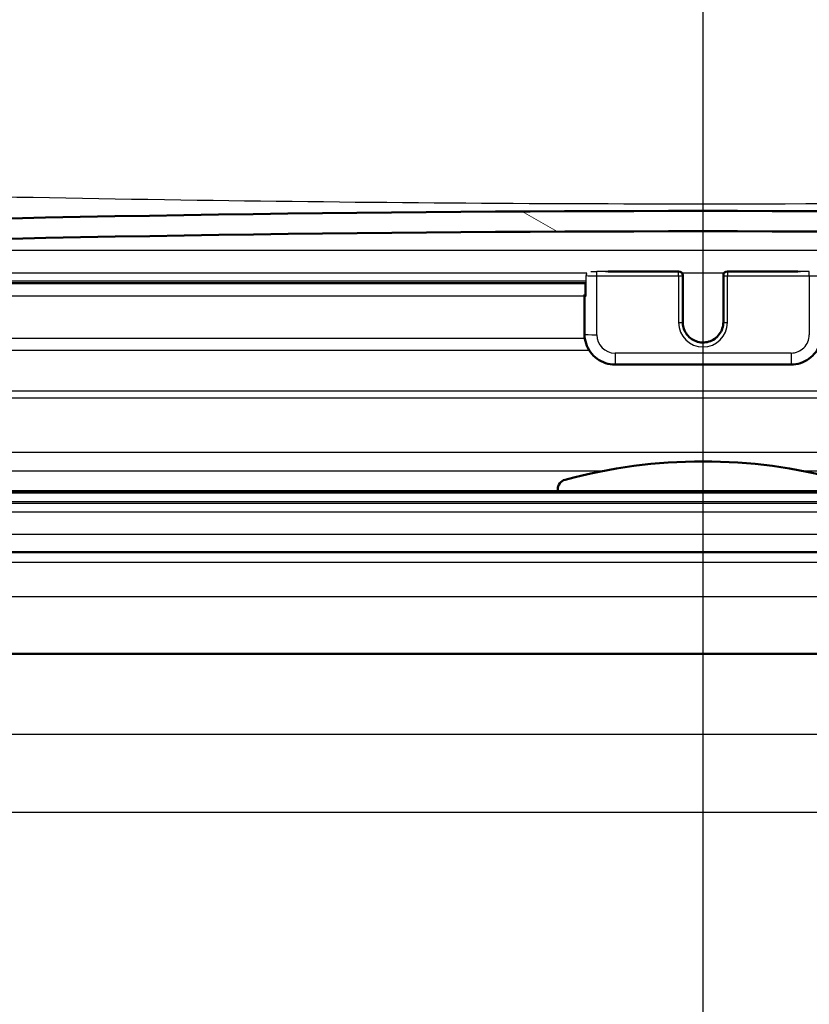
# Model space of a CAD drawing. Header units: millimetres. Extents: x 100 to 2000, y 93 to 4058.
# Tile 12 of 19: x 771 to 809, y 1482 to 1530. Entities that reach past the tile are written whole.
import ezdxf

# ---------------------------------------------------------------- set-up
doc = ezdxf.new("R2010")
doc.units = ezdxf.units.MM
doc.header["$LTSCALE"] = 10
for name, color, linetype, lineweight in [('Centerline(ISO)', 7, 'Continuous', 25), ('Hatch', 7, 'Continuous', 9), ('Visible Edges(ISO)', 7, 'Continuous', 50), ('Visible Tangent Edges(ISO)', 7, 'Continuous', 25)]:
    doc.layers.add(name, color=color, linetype=linetype, lineweight=lineweight)

msp = doc.modelspace()

# ---------------------------------------------------------------- hatches: boundary and pattern name
at = {"layer": 'Hatch'}
h = msp.add_hatch(dxfattribs=at)
h.set_pattern_fill('ANSI31', color=256, scale=254, style=0)
h.set_pattern_definition([(45, (0, 0), (-22.45064030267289, 22.45064030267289), [])])
edge = h.paths.add_edge_path()
edge.add_line((744.166305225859, 1503.857760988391), (759.4960371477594, 1503.857760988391))
edge.add_line((759.4960371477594, 1503.857760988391), (759.360236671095, 1505.799798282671))
edge.add_ellipse((759.0619507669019, 1504.637462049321), major_axis=(1.199268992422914, -0.041879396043), ratio=1, start_angle=77.6069978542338, end_angle=89.99999999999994)
edge.add_line((759.1038301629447, 1505.836731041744), (747.1453046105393, 1506.254331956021))
edge.add_ellipse((747.1487945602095, 1506.354271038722), major_axis=(-0.0999390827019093, 0.0034899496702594), ratio=1, start_angle=0, end_angle=90.00000000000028, ccw=False)
edge.add_line((747.0488554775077, 1506.357760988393), (747.0628152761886, 1506.7575173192))
edge.add_ellipse((747.1627543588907, 1506.75402736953), major_axis=(0.0034899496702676, 0.099939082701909), ratio=1, start_angle=2.000000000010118, end_angle=89.99999999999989, ccw=False)
edge.add_line((747.1627543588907, 1506.85402736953), (759.2865177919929, 1506.85402736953))
edge.add_line((759.2865177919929, 1506.85402736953), (759.2160620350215, 1507.861591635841))
edge.add_ellipse((758.2184979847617, 1507.791835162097), major_axis=(-0.0697564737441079, 0.9975640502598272), ratio=1, start_angle=269.9999999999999, end_angle=341.0000000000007)
edge.add_line((758.4773170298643, 1508.757760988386), (748.4318032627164, 1511.449448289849))
edge.add_ellipse((748.6906223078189, 1512.415374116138), major_axis=(-0.9659258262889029, 0.2588190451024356), ratio=1, start_angle=54.49999999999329, end_angle=89.99999999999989, ccw=False)
edge.add_line((747.9189977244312, 1511.77929589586), (746.2548536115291, 1513.7980641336))
edge.add_ellipse((747.0264781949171, 1514.434142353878), major_axis=(-0.6360782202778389, 0.771624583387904), ratio=1, start_angle=54.500000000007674, end_angle=89.99999999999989, ccw=False)
edge.add_line((746.028914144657, 1514.364385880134), (745.882308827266, 1516.460939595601))
edge.add_ellipse((742.3908346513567, 1516.216791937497), major_axis=(-0.2441476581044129, 3.49147417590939), ratio=1, start_angle=270.0000000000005, end_angle=353.0000000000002)
edge.add_line((742.574010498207, 1519.711995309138), (573.8379166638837, 1528.555079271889))
edge.add_spline(control_points=[(573.8379166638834, 1528.555079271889), (572.2057173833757, 1528.640619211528), (570.5984179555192, 1528.992359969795), (567.5609428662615, 1530.200379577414), (566.1510869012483, 1531.048577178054), (563.417969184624, 1533.372664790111), (562.1913508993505, 1534.916502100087), (560.3989331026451, 1538.387460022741), (559.850270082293, 1540.281396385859), (559.6800355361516, 1542.227186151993)], knot_values=[-2.152596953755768, -2.152596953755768, -2.152596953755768, -2.152596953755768, -1.662265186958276, -1.662265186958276, -1.171933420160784, -1.171933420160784, -0.5859667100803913, -0.5859667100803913, 0, 0, 0, 0], degree=3, periodic=0)
edge.add_line((559.6800355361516, 1542.227186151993), (544.2861005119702, 1718.180668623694))
edge.add_ellipse((542.7918084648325, 1718.049935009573), major_axis=(-0.1307336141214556, 1.494292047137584), ratio=1, start_angle=270.0000000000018, end_angle=355.0000000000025)
edge.add_line((542.7918084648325, 1719.549935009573), (527.6663052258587, 1719.549935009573))
edge.add_line((527.6663052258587, 1719.549935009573), (527.6663052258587, 1713.549935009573))
edge.add_line((527.6663052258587, 1713.549935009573), (535.1663052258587, 1713.549935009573))
edge.add_ellipse((535.1663052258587, 1712.549935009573), major_axis=(1.000000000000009, 9e-16), ratio=1, start_angle=0, end_angle=89.99999999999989, ccw=False)
edge.add_line((536.1663052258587, 1712.549935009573), (536.1663052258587, 1711.311112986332))
edge.add_ellipse((534.7198052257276, 1707.049935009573), major_axis=(4.261177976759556, -1.446500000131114), ratio=1, start_angle=23.750301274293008, end_angle=90, ccw=False)
edge.add_line((539.2026813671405, 1707.442135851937), (554.0426674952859, 1537.820318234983))
edge.add_spline(control_points=[(554.0426674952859, 1537.820318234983), (554.2326018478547, 1535.64935865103), (554.7760957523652, 1533.523965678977), (556.5271491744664, 1529.532678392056), (557.7229947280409, 1527.693484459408), (560.9470697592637, 1524.159693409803), (563.0613433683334, 1522.597037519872), (567.7698740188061, 1520.37011589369), (570.319114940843, 1519.72714074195), (572.9198423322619, 1519.590842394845)], knot_values=[-2.870129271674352, -2.870129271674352, -2.870129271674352, -2.870129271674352, -2.216353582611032, -2.216353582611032, -1.562577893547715, -1.562577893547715, -0.7812889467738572, -0.7812889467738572, 0, 0, 0, 0], degree=3, periodic=0)
edge.add_line((572.9198423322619, 1519.590842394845), (731.6822113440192, 1511.270459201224))
edge.add_ellipse((731.1588517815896, 1501.284163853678), major_axis=(9.98629534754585, -0.5233595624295), ratio=1, start_angle=37.86021752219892, end_angle=90, ccw=False)
edge.add_ellipse((747.569830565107, 1512.715689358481), major_axis=(5.715762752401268, -8.20548939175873), ratio=1, start_angle=270.0000000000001, end_angle=302.2923472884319)
edge.add_ellipse((744.166305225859, 1503.357760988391), major_axis=(0.1425082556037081, 0.4792613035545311), ratio=1, start_angle=16.559835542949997, end_angle=89.9999999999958, ccw=False)
edge = h.paths.add_edge_path()
edge.add_line((848.8365733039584, 1503.857760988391), (864.1663052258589, 1503.857760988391))
edge.add_ellipse((864.1663052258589, 1503.357760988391), major_axis=(0.5000000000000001, 5e-16), ratio=1, start_angle=16.559835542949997, end_angle=89.99999999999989, ccw=False)
edge.add_ellipse((860.7627798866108, 1512.715689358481), major_axis=(9.215420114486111, 3.882786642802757), ratio=1, start_angle=270, end_angle=302.2923472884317)
edge.add_ellipse((877.1737586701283, 1501.284163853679), major_axis=(5.715762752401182, 8.20548939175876), ratio=1, start_angle=37.86021752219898, end_angle=90.00000000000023, ccw=False)
edge.add_line((876.6503991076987, 1511.270459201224), (1035.412768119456, 1519.590842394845))
edge.add_spline(control_points=[(1035.412768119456, 1519.590842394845), (1037.5890338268, 1519.704895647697), (1039.732099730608, 1520.173883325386), (1043.782066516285, 1521.784576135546), (1045.661874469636, 1522.915506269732), (1049.306031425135, 1526.014289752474), (1050.941522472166, 1528.072739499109), (1053.331412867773, 1532.700683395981), (1054.062963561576, 1535.225931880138), (1054.289942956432, 1537.820318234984)], knot_values=[-2.870129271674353, -2.870129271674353, -2.870129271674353, -2.870129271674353, -2.216353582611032, -2.216353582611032, -1.562577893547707, -1.562577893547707, -0.7812889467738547, -0.7812889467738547, 0, 0, 0, 0], degree=3, periodic=0)
edge.add_line((1054.289942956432, 1537.820318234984), (1069.129929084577, 1707.442135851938))
edge.add_ellipse((1073.61280522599, 1707.049935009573), major_axis=(0.3922008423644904, 4.482876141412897), ratio=1, start_angle=23.75030127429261, end_angle=89.99999999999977, ccw=False)
edge.add_line((1072.166305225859, 1711.311112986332), (1072.166305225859, 1712.549935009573))
edge.add_ellipse((1073.166305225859, 1712.549935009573), major_axis=(8e-15, 1.000000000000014), ratio=1, start_angle=3.979039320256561e-13, end_angle=90.00000000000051, ccw=False)
edge.add_line((1073.166305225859, 1713.549935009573), (1080.666305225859, 1713.549935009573))
edge.add_line((1080.666305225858, 1713.549935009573), (1080.666305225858, 1719.549935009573))
edge.add_line((1080.666305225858, 1719.549935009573), (1065.540801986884, 1719.549935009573))
edge.add_ellipse((1065.540801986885, 1718.049935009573), major_axis=(-1.500000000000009, -1.3e-15), ratio=1, start_angle=269.9999999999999, end_angle=354.9999999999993)
edge.add_line((1064.046509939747, 1718.180668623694), (1048.652574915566, 1542.227186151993))
edge.add_spline(control_points=[(1048.652574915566, 1542.227186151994), (1048.510124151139, 1540.598966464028), (1048.102503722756, 1539.004921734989), (1046.78921365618, 1536.011456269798), (1045.892329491, 1534.632060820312), (1043.474273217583, 1531.981717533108), (1041.88856801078, 1530.80972561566), (1038.357170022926, 1529.139534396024), (1036.445239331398, 1528.657303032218), (1034.494693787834, 1528.55507927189)], knot_values=[-2.152596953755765, -2.152596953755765, -2.152596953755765, -2.152596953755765, -1.662265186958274, -1.662265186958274, -1.171933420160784, -1.171933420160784, -0.5859667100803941, -0.5859667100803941, 0, 0, 0, 0], degree=3, periodic=0)
edge.add_line((1034.494693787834, 1528.55507927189), (865.7585999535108, 1519.711995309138))
edge.add_ellipse((865.9417758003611, 1516.216791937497), major_axis=(-3.495203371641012, -0.1831758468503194), ratio=1, start_angle=269.9999999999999, end_angle=353.0000000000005)
edge.add_line((862.4503016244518, 1516.460939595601), (862.3036963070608, 1514.364385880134))
edge.add_ellipse((861.3061322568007, 1514.434142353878), major_axis=(-0.0697564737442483, -0.9975640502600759), ratio=1, start_angle=54.500000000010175, end_angle=89.99999999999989, ccw=False)
edge.add_line((862.0777568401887, 1513.7980641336), (860.4136127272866, 1511.77929589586))
edge.add_ellipse((859.641988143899, 1512.415374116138), major_axis=(-0.6360782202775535, -0.7716245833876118), ratio=1, start_angle=54.49999999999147, end_angle=89.99999999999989, ccw=False)
edge.add_line((859.9008071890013, 1511.449448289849), (849.8552934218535, 1508.757760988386))
edge.add_ellipse((850.1141124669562, 1507.791835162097), major_axis=(-0.96592582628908, -0.2588190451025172), ratio=1, start_angle=270.0000000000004, end_angle=341.0000000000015)
edge.add_line((849.1165484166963, 1507.861591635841), (849.0460926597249, 1506.85402736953))
edge.add_line((849.0460926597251, 1506.85402736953), (861.1698560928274, 1506.85402736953))
edge.add_ellipse((861.1698560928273, 1506.75402736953), major_axis=(0.1, 1e-16), ratio=1, start_angle=2.000000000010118, end_angle=89.99999999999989, ccw=False)
edge.add_line((861.2697951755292, 1506.7575173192), (861.2837549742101, 1506.357760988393))
edge.add_ellipse((861.1838158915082, 1506.354271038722), major_axis=(0.0034899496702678, -0.099939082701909), ratio=1, start_angle=0, end_angle=89.99999999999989, ccw=False)
edge.add_line((861.1873058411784, 1506.25433195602), (849.228780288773, 1505.836731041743))
edge.add_ellipse((849.2706596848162, 1504.637462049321), major_axis=(1.162336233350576, 0.2982859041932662), ratio=1, start_angle=77.60699785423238, end_angle=90.00000000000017)
edge.add_line((848.9723737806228, 1505.799798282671), (848.8365733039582, 1503.857760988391))
h = msp.add_hatch(dxfattribs=at)
h.set_pattern_fill('ANSI31', color=256, scale=254, angle=105, style=0)
h.set_pattern_definition([(150, (0, 0), (-15.875, -27.49630657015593), [])])
edge = h.paths.add_edge_path()
edge.add_ellipse((860.8754039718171, 1513.741297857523), major_axis=(0.099862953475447, 0.00523359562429), ratio=1, start_angle=269.9999999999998, end_angle=332.7180519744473)
edge.add_ellipse((860.8754039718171, 1513.741297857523), major_axis=(0.041122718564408, 0.0911532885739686), ratio=1, start_angle=269.9999999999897, end_angle=297.2819480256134)
edge.add_line((860.9752669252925, 1513.746531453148), (860.9571474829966, 1514.092271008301))
edge.add_line((860.9571474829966, 1514.092271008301), (860.7718259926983, 1517.628415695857))
edge.add_ellipse((858.5748410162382, 1517.513276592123), major_axis=(-0.1151391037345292, 2.196984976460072), ratio=1, start_angle=269.9999999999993, end_angle=355.0444456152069)
edge.add_ellipse((804.1663052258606, -75.98312812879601), major_axis=(-1595.695123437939, 54.4836091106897), ratio=1, start_angle=270, end_angle=273.9111087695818)
edge.add_ellipse((749.7577694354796, 1517.513276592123), major_axis=(-2.19871871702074, -0.075073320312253), ratio=1, start_angle=269.9999999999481, end_angle=355.0444456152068)
edge.add_line((747.5607844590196, 1517.628415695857), (747.3759265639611, 1514.10111693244))
edge.add_line((747.3759265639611, 1514.10111693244), (747.3573435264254, 1513.746531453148))
edge.add_ellipse((747.4572064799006, 1513.741297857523), major_axis=(-0.005233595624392, -0.0998629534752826), ratio=1, start_angle=269.9999999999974, end_angle=296.589049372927)
edge.add_ellipse((747.4572064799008, 1513.741297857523), major_axis=(0.0400173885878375, -0.091643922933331), ratio=1, start_angle=270.0000000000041, end_angle=333.4109506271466)
edge.add_line((747.4519728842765, 1513.641434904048), (748.2508765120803, 1513.599566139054))
edge.add_ellipse((748.2561101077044, 1513.699429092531), major_axis=(0.0998629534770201, -0.0052335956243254), ratio=1, start_angle=269.9999999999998, end_angle=272.9999999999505)
edge.add_ellipse((748.2561101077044, 1513.699429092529), major_axis=(0.0999999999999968, 9e-15), ratio=1, start_angle=269.9999999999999, end_angle=356.9999999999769)
edge.add_line((748.35597306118, 1513.694195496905), (748.5594139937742, 1517.576079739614))
edge.add_ellipse((749.7577694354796, 1517.513276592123), major_axis=(0.0628031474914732, 1.198355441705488), ratio=1, start_angle=4.955554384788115, end_angle=89.99999999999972, ccw=False)
edge.add_ellipse((804.1663052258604, -75.9831281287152), major_axis=(1594.695705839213, 54.44948487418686), ratio=1, start_angle=86.0888912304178, end_angle=90, ccw=False)
edge.add_ellipse((858.5748410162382, 1517.513276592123), major_axis=(1.19930111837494, -0.0409490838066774), ratio=1, start_angle=4.955554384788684, end_angle=89.99999999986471, ccw=False)
edge.add_line((859.7731964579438, 1517.576079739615), (859.9766373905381, 1513.694195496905))
edge.add_ellipse((860.0765003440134, 1513.699429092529), major_axis=(0.0052335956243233, -0.0998629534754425), ratio=1, start_angle=270.0000000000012, end_angle=356.9999999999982)
edge.add_ellipse((860.0765003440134, 1513.69942909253), major_axis=(0.1000000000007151, 2.67e-14), ratio=1, start_angle=270.0000000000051, end_angle=272.9999999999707)
edge.add_line((860.0817339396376, 1513.599566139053), (860.8806375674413, 1513.641434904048))
h = msp.add_hatch(dxfattribs=at)
h.set_pattern_fill('ANSI31', color=256, scale=254, angle=15, style=0)
h.set_pattern_definition([(60, (0, 0), (-27.49630657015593, 15.875), [])])
edge = h.paths.add_edge_path()
edge.add_line((811.3163052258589, 1506.85402736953), (811.3163052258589, 1506.94189635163))
edge.add_ellipse((810.8163052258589, 1506.94189635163), major_axis=(5.73e-14, 0.5000000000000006), ratio=1, start_angle=269.9999999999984, end_angle=344.8833943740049)
edge.add_ellipse((804.166305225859, 1482.324270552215), major_axis=(-25.10032434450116, 6.780392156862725), ratio=1, start_angle=269.9999999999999, end_angle=300.2332112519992)
edge.add_ellipse((797.516305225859, 1506.94189635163), major_axis=(-0.4826985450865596, -0.1303921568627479), ratio=1, start_angle=270.000000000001, end_angle=344.8833943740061)
edge.add_line((797.016305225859, 1506.94189635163), (797.016305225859, 1506.85402736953))
edge.add_line((797.016305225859, 1506.85402736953), (811.316305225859, 1506.85402736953))

# ---------------------------------------------------------------- linework, layer by layer
at = {"layer": 'Centerline(ISO)', "linetype": 'Continuous'}
msp.add_line((804.1663052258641, 825.8213200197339), (804.1663052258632, 1792.299946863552), dxfattribs=at)
at = {"layer": 'Visible Edges(ISO)'}
for p, q in [((802.966305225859, 1517.668875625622), (799.4929308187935, 1517.668875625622)), ((803.166305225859, 1517.458408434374), (803.166305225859, 1517.468875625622)), ((803.166305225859, 1515.161560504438), (803.166305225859, 1517.458408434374)), ((805.1663052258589, 1517.468875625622), (805.1663052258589, 1517.458408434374)), ((805.1663052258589, 1517.458408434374), (805.1663052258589, 1515.161560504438)), ((808.8396796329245, 1517.668875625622), (805.366305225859, 1517.668875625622)), ((749.1455963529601, 1517.09463246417), (798.3892525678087, 1517.09463246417)), ((798.3892525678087, 1517.094783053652), (798.3892525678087, 1516.470246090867)), ((798.3356627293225, 1516.533049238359), (798.3356627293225, 1516.480713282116)), ((798.3356627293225, 1516.480713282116), (798.3356627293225, 1514.583317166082)), ((799.8356627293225, 1513.084550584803), (808.4969477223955, 1513.084550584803)), ((861.1698560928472, 1506.85402736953), (747.1627543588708, 1506.85402736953)), ((797.0163052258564, 1506.941896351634), (797.0163052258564, 1506.854027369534)), ((759.496037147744, 1503.857760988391), (864.1663052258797, 1503.857760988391)), ((861.866305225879, 1498.85776098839), (746.466305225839, 1498.85776098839))]:
    msp.add_line(p, q, dxfattribs=at)
for centre, radius, start, end in [((804.1663052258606, -75.98312812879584), 1596.625000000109, 88.04444561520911, 91.95555438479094), ((804.1663052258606, -75.98312812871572), 1595.625000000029, 88.0444456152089, 91.95555438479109), ((802.966305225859, 1517.468875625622), 0.2, 0, 90), ((805.366305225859, 1517.468875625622), 0.2, 90, 180), ((804.166305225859, 1482.32427055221), 26.00000000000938, 74.88339437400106, 105.1166056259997), ((797.5163052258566, 1506.941896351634), 0.5000000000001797, 105.1166056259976, 180)]:
    msp.add_arc(centre, radius, start, end, dxfattribs=at)
for centre, major_axis, ratio, start_param, end_param in [((798.9356627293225, 1516.533049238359), (-0.5999999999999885, -6e-16), 0.0523359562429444, 5.857324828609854, 6.283185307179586), ((798.9356627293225, 1516.480713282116), (-0.5999999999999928, -5e-16), 0.0523359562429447, 1.3972e-12, 0.5235987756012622), ((798.5892525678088, 1516.470246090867), (-0.2000000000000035, -2e-16), 0.0523359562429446, 0, 0.5235987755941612)]:
    msp.add_ellipse(centre, major_axis=major_axis, ratio=ratio, start_param=start_param, end_param=end_param, dxfattribs=at)
for points, knots in [([(805.1663052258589, 1515.172027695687), (805.1663052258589, 1515.065501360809), (805.1490835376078, 1514.958993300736), (805.0819316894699, 1514.756764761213), (805.0320167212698, 1514.661077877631), (804.9045461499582, 1514.490230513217), (804.827020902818, 1514.415093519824), (804.6522131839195, 1514.292982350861), (804.554968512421, 1514.246019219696), (804.3506016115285, 1514.185014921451), (804.2435181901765, 1514.170974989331), (804.0303362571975, 1514.177231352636), (803.9242752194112, 1514.197523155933), (803.7238870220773, 1514.270386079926), (803.6295965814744, 1514.322948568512), (803.46231151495, 1514.455038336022), (803.3893526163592, 1514.534550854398), (803.2721490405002, 1514.712496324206), (803.2279351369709, 1514.810905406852), (803.1777800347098, 1514.997885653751), (803.166305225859, 1515.084953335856), (803.166305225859, 1515.172027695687)], [3.141592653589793, 3.141592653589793, 3.141592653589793, 3.141592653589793, 3.461786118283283, 3.461786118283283, 3.781940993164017, 3.781940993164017, 4.101995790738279, 4.101995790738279, 4.421929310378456, 4.421929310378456, 4.741768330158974, 4.741768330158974, 5.061576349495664, 5.061576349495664, 5.381428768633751, 5.381428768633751, 5.701383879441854, 5.701383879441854, 6.021459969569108, 6.021459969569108, 6.283185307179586, 6.283185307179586, 6.283185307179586, 6.283185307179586]), ([(799.8356627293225, 1513.084550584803), (799.6786692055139, 1513.084550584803), (799.5217002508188, 1513.109376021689), (799.2230339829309, 1513.20628558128), (799.081383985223, 1513.278355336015), (798.8272188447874, 1513.462764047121), (798.7147452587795, 1513.575074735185), (798.5299895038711, 1513.829020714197), (798.4577387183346, 1513.970615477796), (798.3605668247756, 1514.269269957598), (798.3356627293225, 1514.426280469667), (798.3356627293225, 1514.583317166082)], [4.712388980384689, 4.712388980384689, 4.712388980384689, 4.712388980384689, 5.026548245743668, 5.026548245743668, 5.340707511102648, 5.340707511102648, 5.654866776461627, 5.654866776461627, 5.969026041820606, 5.969026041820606, 6.283185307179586, 6.283185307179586, 6.283185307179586, 6.283185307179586]), ([(809.9969477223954, 1514.583317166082), (809.9969477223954, 1514.426280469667), (809.9720436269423, 1514.269269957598), (809.8748717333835, 1513.970615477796), (809.8026209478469, 1513.829020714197), (809.6178651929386, 1513.575074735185), (809.5053916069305, 1513.462764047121), (809.251226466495, 1513.278355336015), (809.109576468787, 1513.20628558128), (808.8109102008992, 1513.109376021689), (808.6539412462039, 1513.084550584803), (808.4969477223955, 1513.084550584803)], [3.141592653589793, 3.141592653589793, 3.141592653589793, 3.141592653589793, 3.455751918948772, 3.455751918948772, 3.769911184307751, 3.769911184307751, 4.084070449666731, 4.084070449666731, 4.39822971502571, 4.39822971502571, 4.712388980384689, 4.712388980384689, 4.712388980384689, 4.712388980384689])]:
    msp.add_open_spline(points, degree=3, knots=knots, dxfattribs=at)
at = {"layer": 'Visible Tangent Edges(ISO)'}
for p, q in [((749.716820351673, 1518.712577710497), (858.6157901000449, 1518.712577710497)), ((798.4462295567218, 1517.576079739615), (749.1261069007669, 1517.576079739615)), ((798.4160474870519, 1516.465012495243), (798.4160474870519, 1517.463642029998)), ((798.9356627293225, 1517.447941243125), (798.9356627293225, 1517.658134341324)), ((802.966305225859, 1517.658134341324), (798.9356627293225, 1517.658134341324)), ((798.9356627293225, 1517.447941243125), (802.966305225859, 1517.447941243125)), ((798.9356627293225, 1514.551915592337), (798.9356627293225, 1517.447941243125)), ((799.370046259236, 1517.668601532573), (802.966305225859, 1517.668601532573)), ((802.966305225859, 1517.668601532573), (802.966305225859, 1517.668875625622)), ((802.966305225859, 1517.668601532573), (802.966305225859, 1517.658134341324)), ((802.966305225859, 1517.447941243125), (802.966305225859, 1517.658134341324)), ((802.966305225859, 1517.447941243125), (802.966305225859, 1515.151093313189)), ((805.1974642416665, 1517.576079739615), (803.1351462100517, 1517.576079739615)), ((805.366305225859, 1517.668875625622), (805.366305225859, 1517.668601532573)), ((805.366305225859, 1517.658134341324), (805.366305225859, 1517.668601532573)), ((805.366305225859, 1517.668601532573), (808.962564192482, 1517.668601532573)), ((805.366305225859, 1517.658134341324), (805.366305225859, 1517.447941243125)), ((809.3969477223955, 1517.658134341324), (805.366305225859, 1517.658134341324)), ((805.366305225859, 1515.151093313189), (805.366305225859, 1517.447941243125)), ((805.366305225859, 1517.447941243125), (809.3969477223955, 1517.447941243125)), ((809.3969477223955, 1517.447941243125), (809.3969477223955, 1517.658134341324)), ((809.3969477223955, 1517.447941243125), (809.3969477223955, 1514.551915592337)), ((798.4095059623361, 1517.189398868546), (749.150562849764, 1517.189398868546)), ((749.1123859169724, 1516.460939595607), (798.3356627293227, 1516.460939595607)), ((798.3517522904, 1514.364385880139), (749.0025101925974, 1514.364385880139)), ((748.9728305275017, 1513.798064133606), (798.5580232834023, 1513.798064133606)), ((808.4969477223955, 1513.653149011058), (799.8356627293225, 1513.653149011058)), ((799.8356627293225, 1513.653149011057), (799.8356627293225, 1513.084550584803)), ((808.4969477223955, 1513.653149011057), (808.4969477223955, 1513.084550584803)), ((860.413612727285, 1511.779295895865), (747.9189977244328, 1511.779295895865)), ((748.431803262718, 1511.449448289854), (859.9008071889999, 1511.449448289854)), ((849.8552934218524, 1508.757760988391), (758.4773170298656, 1508.757760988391)), ((759.2160620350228, 1507.861591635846), (799.283147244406, 1507.861591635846)), ((809.049463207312, 1507.861591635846), (849.116548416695, 1507.861591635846)), ((861.2697951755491, 1506.7575173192), (747.0628152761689, 1506.7575173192)), ((747.048855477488, 1506.357760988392), (861.28375497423, 1506.357760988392)), ((861.1873058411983, 1506.25433195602), (747.1453046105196, 1506.25433195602)), ((759.1038301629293, 1505.836731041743), (849.2287802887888, 1505.836731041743)), ((760.2573844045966, 1504.742048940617), (848.0752260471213, 1504.742048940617)), ((864.66630522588, 1503.357760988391), (743.666305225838, 1503.357760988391)), ((864.66630522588, 1501.657760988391), (743.666305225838, 1501.657760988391)), ((850.0682612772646, 1494.892667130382), (756.8426909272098, 1494.892667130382)), ((850.0336122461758, 1491.051394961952), (756.8763172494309, 1491.051394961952))]:
    msp.add_line(p, q, dxfattribs=at)
for centre, major_axis, ratio, start_param, end_param in [((798.5892525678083, 1517.468875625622), (-0.1999999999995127, -2e-16), 0.0523359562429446, 0.4543361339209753, 0.5235987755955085), ((798.5892525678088, 1517.468875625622), (-0.0180556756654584, -0.1991833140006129), 0.8648385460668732, 4.249117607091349, 4.816823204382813), ((798.9356627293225, 1517.479342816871), (0.5999999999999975, 4e-15), 0.0523359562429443, 3.66519142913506, 4.712388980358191), ((798.9356627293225, 1517.679068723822), (-0.3999999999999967, -9e-16), 0.0523359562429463, 0.7336753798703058, 1.570796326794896), ((802.966305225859, 1517.468875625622), (0.2000000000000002, 4e-16), 0.9986295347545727, 0, 1.570796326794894), ((802.966305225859, 1517.458408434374), (0.2000000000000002, 4e-16), 0.9986295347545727, 0, 1.570796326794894), ((802.966305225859, 1517.458408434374), (0.1999999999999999, 2e-16), 0.0523359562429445, 4.712388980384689, 6.283185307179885), ((805.366305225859, 1517.468875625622), (-0.2, 0), 0.9986295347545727, 4.712388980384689, 6.283185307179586), ((805.366305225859, 1517.458408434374), (-0.2, 0), 0.9986295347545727, 4.712388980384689, 6.283185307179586), ((805.366305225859, 1517.458408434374), (-0.1999999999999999, -2e-16), 0.0523359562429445, 2.994e-13, 1.570796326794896), ((809.3969477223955, 1517.479342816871), (0.6000000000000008, 4e-16), 0.0523359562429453, 4.712388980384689, 5.759586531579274), ((802.966305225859, 1515.161560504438), (0.1999999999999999, 2e-16), 0.0523359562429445, 4.712388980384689, 6.283185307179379), ((804.166305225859, 1515.151093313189), (-1.199999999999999, -1e-15), 0.9986295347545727, 0, 3.141592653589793), ((804.166305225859, 1515.172027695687), (-1, -1.1e-15), 0.9986295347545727, 0, 3.141592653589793), ((804.166305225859, 1515.161560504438), (1, 9e-16), 0.9986295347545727, 3.141592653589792, 6.283185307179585), ((805.366305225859, 1515.161560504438), (-0.1999999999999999, -2e-16), 0.0523359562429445, 2.994e-13, 1.570796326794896), ((798.9356627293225, 1514.583317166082), (-0.5999999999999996, -1e-15), 0.0523359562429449, 4.683e-13, 1.57079632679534), ((799.8356627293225, 1514.551915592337), (-0.9000000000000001, -1.3e-15), 0.9986295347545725, 0, 1.570796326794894), ((808.4969477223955, 1514.551915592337), (0.9000000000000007, 5e-16), 0.9986295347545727, 4.712388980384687, 6.283185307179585)]:
    msp.add_ellipse(centre, major_axis=major_axis, ratio=ratio, start_param=start_param, end_param=end_param, dxfattribs=at)
msp.add_open_spline([(578.8204947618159, 1529.129892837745), (583.9203729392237, 1528.879980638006), (589.0204880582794, 1528.631125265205), (615.7921888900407, 1527.331568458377), (637.46793982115, 1526.299908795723), (681.9844360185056, 1524.291355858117), (704.8243241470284, 1523.3113371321), (744.8649554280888, 1521.917740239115), (762.0480107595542, 1521.428688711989), (787.5665253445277, 1521.05846660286), (795.8662278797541, 1520.994656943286), (825.7193656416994, 1520.994657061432), (847.2480779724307, 1521.445309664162), (884.4250032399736, 1522.613394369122), (900.1234578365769, 1523.218425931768), (953.7585762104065, 1525.44673322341), (991.6369146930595, 1527.27387305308), (1029.512115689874, 1529.129892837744)], degree=3, knots=[0, 0, 0, 0, 1.531183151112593, 1.531183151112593, 8.03707353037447, 8.03707353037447, 14.88369279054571, 14.88369279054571, 20.01082673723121, 20.01082673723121, 22.47813587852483, 22.47813587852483, 28.88506473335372, 28.88506473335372, 33.58465314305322, 33.58465314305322, 44.95627175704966, 44.95627175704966, 44.95627175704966, 44.95627175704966], dxfattribs=at)

doc.saveas('drawing.dxf')
